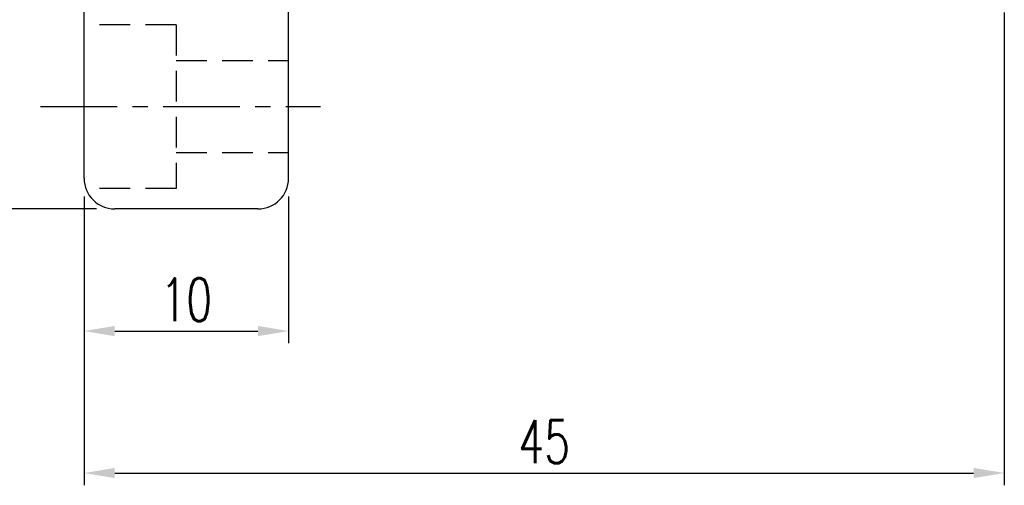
# Model space of a CAD drawing. Extents: x 8 to 593, y 42 to 126.
# Tile 3 of 51: x 121 to 169, y 49 to 72. Entities that reach past the tile are written whole.
import ezdxf

# ---------------------------------------------------------------- set-up
doc = ezdxf.new("R2010")
doc.units = 0
doc.header["$LTSCALE"] = 3
doc.header["$MEASUREMENT"] = 0
doc.header["$PDMODE"] = 1
doc.linetypes.add('CENTER', pattern=[2, 1.25, -0.25, 0.25, -0.25])
doc.linetypes.add('DASHED', pattern=[0.75, 0.5, -0.25])
doc.layers.get('DEFPOINTS').update_dxf_attribs({"linetype": 'CONTINUOUS'})
for name, color, linetype in [('CL', 1, 'CENTER'), ('DIM', 4, 'CONTINUOUS'), ('HID', 2, 'DASHED'), ('OUT', 3, 'CONTINUOUS')]:
    doc.layers.add(name, color=color, linetype=linetype)
doc.styles.add('DIM-7', font='SIMPLEX.shx', dxfattribs={"width": 0.7, "bigfont": 'chineset.shx'})
doc.dimstyles.new('CNS', dxfattribs={"dimtxt": 3.5, "dimasz": 2.5, "dimexe": 1, "dimexo": 1.5, "dimgap": 0.09, "dimtad": 0, "dimdsep": 46, "dimtxsty": 'DIM-7', "dimcen": 0.09, "dimclrd": 1, "dimclre": 1, "dimclrt": 4, "dimadec": 0, "dimazin": 0, "dimtfac": 1, "dimtix": 1, "dimtmove": 2, "dimatfit": 3, "dimfxl": 1, "dimtvp": 0.971429, "dimtolj": 1, "dimarcsym": 0})

# ---------------------------------------------------------------- blocks, each defined once
blk = doc.blocks.new('*D2')
at = {"layer": 'DEFPOINTS', "color": 0, "transparency": 16777216}
for p in [(125.645, 111.359), (117.801, 62.359), (125.645, 62.359)]:
    blk.add_point(p, dxfattribs=at)
at = {"layer": 'DIM', "color": 0, "lineweight": -2, "transparency": 16777216}
for p, q in [((124.745, 111.359), (117.201, 111.359)), ((117.801, 109.859), (117.801, 63.859)), ((124.745, 62.359), (117.201, 62.359))]:
    blk.add_line(p, q, dxfattribs=at)
at = {"layer": 'DIM', "color": 0, "transparency": 16777216}
for points in [[(117.551, 109.859), (118.051, 109.859), (117.801, 111.359)], [(117.551, 63.859), (118.051, 63.859), (117.801, 62.359)]]:
    blk.add_solid(points, dxfattribs=at)
at = {"layer": 'DIM', "color": 0, "transparency": 16777216, "insert": (116.271, 86.859), "char_height": 2.1, "attachment_point": 5, "rotation": 90, "style": 'DIM-7'}
blk.add_mtext('\\A1;%%C49', dxfattribs=at)
blk = doc.blocks.new('*D6')
at = {"layer": 'DEFPOINTS', "color": 0, "transparency": 16777216}
for p in [(169.145, 72.859), (124.145, 63.859), (169.145, 49.449)]:
    blk.add_point(p, dxfattribs=at)
at = {"layer": 'DIM', "color": 0, "lineweight": -2, "transparency": 16777216}
for p, q in [((169.145, 71.959), (169.145, 48.849)), ((124.145, 62.959), (124.145, 48.849)), ((125.645, 49.449), (167.645, 49.449))]:
    blk.add_line(p, q, dxfattribs=at)
at = {"layer": 'DIM', "color": 0, "transparency": 16777216}
for points in [[(125.645, 49.699), (125.645, 49.199), (124.145, 49.449)], [(167.645, 49.699), (167.645, 49.199), (169.145, 49.449)]]:
    blk.add_solid(points, dxfattribs=at)
at = {"layer": 'DIM', "color": 0, "transparency": 16777216, "insert": (146.645, 50.979), "char_height": 2.1, "attachment_point": 5, "style": 'DIM-7'}
blk.add_mtext('\\A1;45', dxfattribs=at)
blk = doc.blocks.new('*D7')
at = {"layer": 'DEFPOINTS', "color": 0, "transparency": 16777216}
for p in [(124.145, 63.859), (134.145, 63.859), (134.145, 56.389)]:
    blk.add_point(p, dxfattribs=at)
at = {"layer": 'DIM', "color": 0, "lineweight": -2, "transparency": 16777216}
for p, q in [((124.145, 62.959), (124.145, 55.789)), ((134.145, 62.959), (134.145, 55.789)), ((125.645, 56.389), (132.645, 56.389))]:
    blk.add_line(p, q, dxfattribs=at)
at = {"layer": 'DIM', "color": 0, "transparency": 16777216}
for points in [[(125.645, 56.639), (125.645, 56.139), (124.145, 56.389)], [(132.645, 56.639), (132.645, 56.139), (134.145, 56.389)]]:
    blk.add_solid(points, dxfattribs=at)
at = {"layer": 'DIM', "color": 0, "transparency": 16777216, "insert": (129.145, 57.919), "char_height": 2.1, "attachment_point": 5, "style": 'DIM-7'}
blk.add_mtext('\\A1;10', dxfattribs=at)

msp = doc.modelspace()

# ---------------------------------------------------------------- linework, layer by layer
at = {"layer": 'CL', "color": 0}
msp.add_line((122.011, 67.359), (135.706, 67.359), dxfattribs=at)
at = {"layer": 'HID', "color": 0}
for p, q in [((128.645, 71.359), (124.145, 71.359)), ((128.645, 71.359), (128.645, 63.359)), ((128.645, 69.609), (134.145, 69.609)), ((128.645, 65.109), (134.145, 65.109)), ((128.645, 63.359), (124.231, 63.359))]:
    msp.add_line(p, q, dxfattribs=at)
at = {"layer": 'OUT', "color": 0}
for p, q in [((124.145, 63.859), (124.145, 109.859)), ((134.145, 63.859), (134.145, 109.859)), ((132.645, 62.359), (125.645, 62.359))]:
    msp.add_line(p, q, dxfattribs=at)
for centre, start, end in [((125.645, 63.859), 180, 270), ((132.645, 63.859), 270, 0)]:
    msp.add_arc(centre, 1.5, start, end, dxfattribs=at)

# ---------------------------------------------------------------- dimensions: what is measured, and where the dimension line sits
at = {"layer": 'DIM', "color": 0}
dim = msp.add_linear_dim(base=(117.801, 62.359), p1=(125.645, 111.359), p2=(125.645, 62.359), angle=90, text='%%C<>', dimstyle='CNS', override={"dimscale": 0.6, "dimgap": 0.8, "dimtad": 1, "dimclrd": 0, "dimclre": 0, "dimclrt": 0, "dimtp": -0.03, "dimtm": 0.035, "dimtfac": 0.6, "dimtmove": 0}, dxfattribs=at)
dim.commit()
dim.dimension.update_dxf_attribs({"geometry": '*D2', "text_midpoint": (116.271, 86.859)})
dim = msp.add_linear_dim(base=(169.145, 49.449), p1=(124.145, 63.859), p2=(169.145, 72.859), dimstyle='CNS', override={"dimscale": 0.6, "dimgap": 0.8, "dimtad": 1, "dimclrd": 0, "dimclre": 0, "dimclrt": 0, "dimtp": -0.03, "dimtm": 0.035, "dimtfac": 0.6, "dimtmove": 0}, dxfattribs=at)
dim.commit()
dim.dimension.update_dxf_attribs({"geometry": '*D6', "text_midpoint": (146.645, 50.979)})
dim = msp.add_linear_dim(base=(134.145, 56.389), p1=(124.145, 63.859), p2=(134.145, 63.859), dimstyle='CNS', override={"dimscale": 0.6, "dimgap": 0.8, "dimtad": 1, "dimclrd": 0, "dimclre": 0, "dimclrt": 0, "dimtp": -0.03, "dimtm": 0.035, "dimtfac": 0.6, "dimtmove": 0}, dxfattribs=at)
dim.commit()
dim.dimension.update_dxf_attribs({"geometry": '*D7', "text_midpoint": (129.145, 56.389), "dimtype": 160})

doc.saveas('drawing.dxf')
